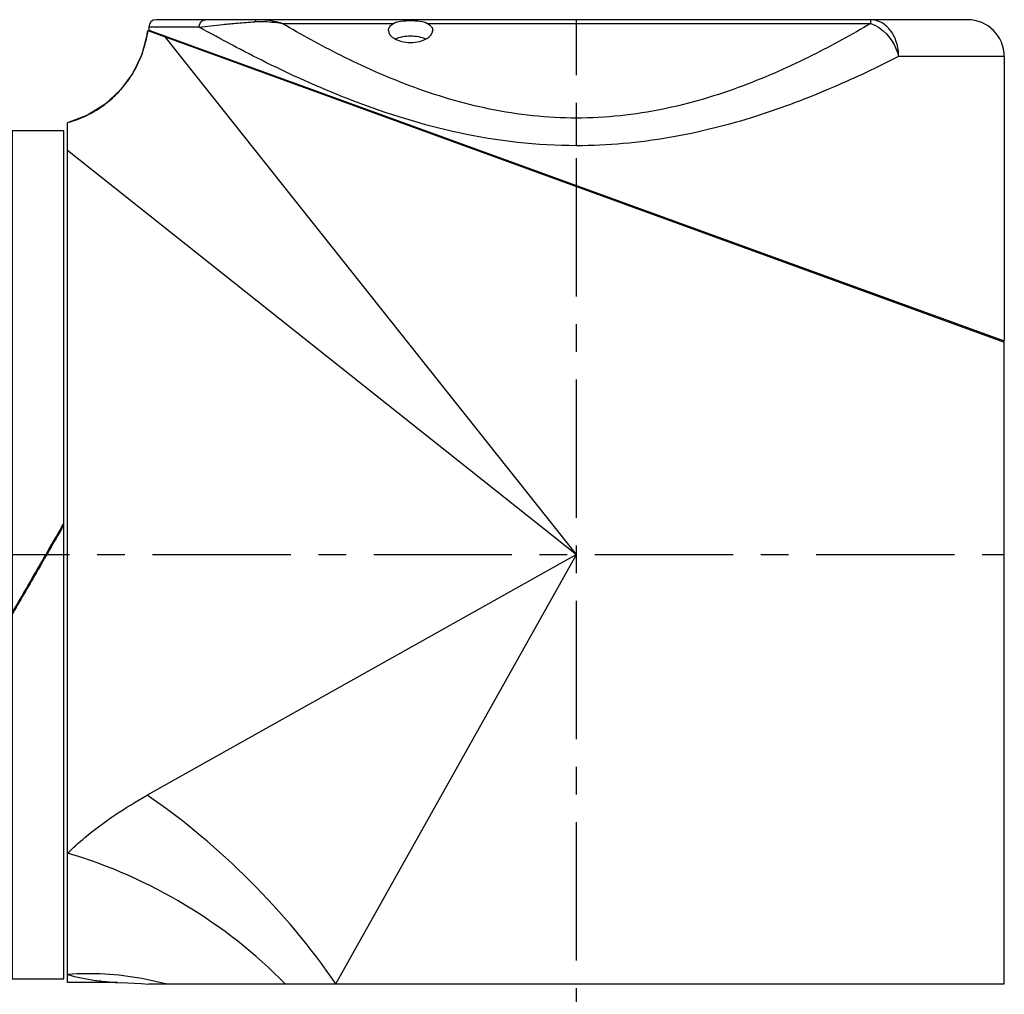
# Model space of a CAD drawing. Header units: millimetres. Extents: x 12 to 2508, y 25 to 1770.
# Tile 11 of 57: x 1514 to 1648, y 465 to 598. Entities that reach past the tile are written whole.
import ezdxf

# ---------------------------------------------------------------- set-up
doc = ezdxf.new("R2010")
doc.units = ezdxf.units.MM
doc.linetypes.add('CENTER', pattern=[0.6, 0.375, -0.075, 0.075, -0.075])
for name, color, linetype in [('COVER_M_PBL34', 7, 'Continuous'), ('HOLDER_M_PBL27', 7, 'Continuous'), ('MODULE_M_ABL26', 7, 'Continuous'), ('new_view_6_VBL0', 7, 'Continuous'), ('RING_M_PBL29', 7, 'Continuous')]:
    doc.layers.add(name, color=color, linetype=linetype)

# ---------------------------------------------------------------- blocks, each defined once
blk = doc.blocks.new('HOLDER_M_PBL27', base_point=(2224.52, 844.02))
at = {"layer": 'HOLDER_M_PBL27', "color": 7}
for p, q in [((2171.89, 908.64), (2288.02, 866.4)), ((2161.02, 779.6), (2161.02, 896.14)), ((2288.02, 779.4), (2288.02, 866.4)), ((2167.76, 779.6), (2161.02, 779.6)), ((2172.04, 779.4), (2288.02, 779.4))]:
    blk.add_line(p, q, dxfattribs=at)
at = {"layer": 'HOLDER_M_PBL27', "color": 2}
for p, q in [((2230.02, 837.6), (2174.25, 907.78)), ((2161.02, 892.42), (2230.02, 837.6)), ((2230.02, 837.6), (2171.82, 804.98)), ((2197.4, 779.4), (2230.02, 837.6))]:
    blk.add_line(p, q, dxfattribs=at)
at = {"layer": 'HOLDER_M_PBL27', "color": 7}
for points in [[(2171.89, 908.64), (2171.81, 908.12), (2171.09, 905.4), (2169.86, 902.85), (2168.18, 900.58), (2166.11, 898.67), (2163.71, 897.17), (2161.02, 896.14)], [(2167.76, 779.6), (2169.2, 779.57), (2171.01, 779.48), (2172.04, 779.39)]]:
    blk.add_lwpolyline(points, dxfattribs=at)
at = {"layer": 'HOLDER_M_PBL27', "color": 2}
for centre, radius, start, end in [((2157, 910.6), 15.02, 345.4846, 352.5081), ((2157.01, 910.6), 15, 340.5411, 345.4889), ((2157.01, 910.6), 15, 334.8519, 340.5335), ((2157.02, 910.6), 15, 329.6609, 334.8517), ((2157, 910.61), 15.03, 323.7221, 329.6549), ((2157.02, 910.59), 14.99, 318.74, 323.7226), ((2157, 910.61), 15.02, 312.1857, 318.7315), ((2157.01, 910.61), 15.02, 299.9503, 307.7276), ((2157.02, 910.6), 15, 307.7356, 312.1862), ((2157, 910.64), 15.04, 285.6821, 296.6662), ((2157.03, 910.57), 14.97, 296.6779, 299.9475), ((2157.04, 910.51), 14.91, 285.4656, 285.6672)]:
    blk.add_arc(centre, radius, start, end, dxfattribs=at)
for points, knots in [([(2161.02, 797.13), (2161.77, 797.87), (2165.09, 800.85), (2168.85, 803.32), (2171.82, 804.98)], [0, 0, 0, 0, 0.236441, 1, 1, 1, 1]), ([(2197.4, 779.4), (2193.99, 784.39), (2186.12, 793.7), (2176.82, 801.56), (2171.82, 804.98)], [0, 0, 0, 0, 0.499996, 1, 1, 1, 1]), ([(2190.51, 779.4), (2186.5, 783.53), (2177.27, 790.73), (2166.59, 795.5), (2161.02, 797.13)], [0, 0, 0, 0, 0.498053, 1, 1, 1, 1]), ([(2174.32, 779.4), (2173.25, 779.69), (2168.89, 780.67), (2164.37, 780.92), (2161.02, 780.69)], [0, 0, 0, 0, 0.248874, 1, 1, 1, 1]), ([(2161.02, 780.69), (2162.24, 780.31), (2164.12, 779.94), (2166.39, 779.7), (2167.38, 779.61), (2167.75, 779.6)], [0, 0, 0, 0, 0.560649, 0.837663, 1, 1, 1, 1])]:
    blk.add_open_spline(points, degree=3, knots=knots, dxfattribs=at)
blk = doc.blocks.new('COVER_M_PBL34', base_point=(2230.02, 888.35))
at = {"layer": 'COVER_M_PBL34', "color": 7}
for p, q in [((2283.02, 910.1), (2173.02, 910.1)), ((2172.01, 908.7), (2288.02, 866.59)), ((2172.02, 909.1), (2172.02, 908.7)), ((2174.12, 907.93), (2174.12, 907.83)), ((2288.02, 905.1), (2288.02, 866.6)), ((2285.92, 867.36), (2285.92, 867.16))]:
    blk.add_line(p, q, dxfattribs=at)
at = {"layer": 'COVER_M_PBL34', "color": 2}
for p, q in [((2190.1, 909.6), (2205.21, 909.6)), ((2209.82, 909.6), (2269.93, 909.6)), ((2269.93, 909.6), (2269.93, 910.1)), ((2178.86, 909.1), (2172.02, 909.1)), ((2288.02, 905.1), (2273.69, 905.1)), ((2230.02, 893.02), (2230.02, 896.77))]:
    blk.add_line(p, q, dxfattribs=at)
at = {"layer": 'COVER_M_PBL34', "color": 7}
for centre, radius, start, end in [((2173.02, 909.1), 1, 90, 180), ((2283.02, 905.1), 5, 0, 90)]:
    blk.add_arc(centre, radius, start, end, dxfattribs=at)
at = {"layer": 'COVER_M_PBL34', "color": 2}
for points, knots in [([(2178.86, 909.1), (2178.86, 909.35), (2179.02, 909.85), (2179.52, 910.1), (2179.75, 910.1)], [0, 0, 0, 0, 0.522054, 1, 1, 1, 1]), ([(2178.86, 909.1), (2179.92, 909.23), (2181.65, 909.42), (2184.17, 909.64), (2185.62, 909.78), (2186.4, 909.82)], [0, 0, 0, 0, 0.422817, 0.689972, 1, 1, 1, 1]), ([(2186.75, 910.1), (2186.71, 910.1), (2186.56, 910.07), (2186.45, 909.93), (2186.4, 909.82)], [0, 0, 0, 0, 0.21254, 1, 1, 1, 1]), ([(2186.4, 909.82), (2186.7, 909.84), (2187.94, 909.88), (2189.18, 909.76), (2190.1, 909.6)], [0, 0, 0, 0, 0.24508, 1, 1, 1, 1]), ([(2190.1, 909.6), (2189.82, 909.67), (2188.72, 909.95), (2187.59, 910.1), (2186.75, 910.1)], [0, 0, 0, 0, 0.258282, 1, 1, 1, 1]), ([(2230.02, 896.77), (2226.07, 896.77), (2218.35, 897.6), (2207.66, 900.81), (2198.34, 904.97), (2192.69, 908.07), (2190.1, 909.6)], [0, 0, 0, 0, 0.279152, 0.544664, 0.787397, 1, 1, 1, 1]), ([(2269.93, 909.6), (2267.34, 908.07), (2261.7, 904.97), (2252.38, 900.81), (2241.68, 897.6), (2233.96, 896.77), (2230.02, 896.77)], [0, 0, 0, 0, 0.212603, 0.455336, 0.72085, 1, 1, 1, 1]), ([(2273.7, 905.1), (2273.7, 905.74), (2273.51, 907), (2272.72, 908.64), (2271.48, 909.8), (2270.43, 910.1), (2269.93, 910.1)], [0, 0, 0, 0, 0.281465, 0.545622, 0.783188, 1, 1, 1, 1]), ([(2269.93, 909.59), (2270.37, 909.44), (2272.15, 908.47), (2273.34, 906.59), (2273.69, 905.1)], [0, 0, 0, 0, 0.232921, 1, 1, 1, 1]), ([(2230.02, 893.02), (2224.68, 893.02), (2214.34, 894.21), (2200.31, 898.59), (2188.68, 903.78), (2181.84, 907.43), (2178.86, 909.1)], [0, 0, 0, 0, 0.295429, 0.570938, 0.811157, 1, 1, 1, 1]), ([(2273.69, 905.1), (2270.79, 903.62), (2264.48, 900.64), (2254.17, 896.72), (2242.53, 893.77), (2234.24, 893.02), (2230.02, 893.02)], [0, 0, 0, 0, 0.213818, 0.457498, 0.722693, 1, 1, 1, 1])]:
    blk.add_open_spline(points, degree=3, knots=knots, dxfattribs=at)
at = {"layer": 'COVER_M_PBL34', "color": 7}
for points, knots in [([(2204.52, 908.64), (2204.52, 908.82), (2204.68, 909.23), (2205.01, 909.48), (2205.21, 909.6)], [0, 0, 0, 0, 0.44005, 1, 1, 1, 1]), ([(2205.21, 909.6), (2205.52, 909.77), (2206.31, 909.94), (2207.52, 909.99), (2208.73, 909.94), (2209.52, 909.77), (2209.82, 909.6)], [0, 0, 0, 0, 0.225535, 0.499968, 0.774416, 1, 1, 1, 1]), ([(2209.82, 909.6), (2210.02, 909.48), (2210.36, 909.23), (2210.52, 908.82), (2210.52, 908.64)], [0, 0, 0, 0, 0.559952, 1, 1, 1, 1]), ([(2204.52, 908.64), (2204.52, 908.18), (2205.23, 907.49), (2206.35, 907.11), (2207.52, 906.96), (2208.69, 907.11), (2209.81, 907.49), (2210.52, 908.18), (2210.52, 908.64)], [0, 0, 0, 0, 0.188158, 0.331957, 0.50012, 0.668195, 0.811908, 1, 1, 1, 1]), ([(2205.44, 907.49), (2206.08, 907.79), (2207.52, 908), (2208.97, 907.79), (2209.6, 907.49)], [0, 0, 0, 0, 0.50051, 1, 1, 1, 1])]:
    blk.add_open_spline(points, degree=3, knots=knots, dxfattribs=at)
blk = doc.blocks.new('MODULE_M_ABL26', base_point=(2224.52, 844.75))
at = {"layer": 'COVER_M_PBL34'}
blk.add_blockref('COVER_M_PBL34', (2230.02, 888.35), dxfattribs=at)
at = {"layer": 'HOLDER_M_PBL27'}
blk.add_blockref('HOLDER_M_PBL27', (2224.52, 844.02), dxfattribs=at)
blk = doc.blocks.new('RING_M_PBL29', base_point=(2157.02, 837.6))
at = {"layer": 'RING_M_PBL29', "color": 7}
for p, q in [((2153.52, 895.1), (2160.52, 895.1)), ((2153.52, 895.1), (2153.52, 780.1)), ((2160.52, 780.1), (2160.52, 895.1)), ((2160.43, 841.69), (2160.52, 841.84)), ((2160.49, 841.66), (2160.52, 841.7)), ((2156.97, 835.54), (2157.02, 835.63)), ((2157.02, 835.57), (2156.99, 835.52)), ((2153.52, 829.58), (2153.58, 829.69)), ((2153.6, 829.68), (2153.52, 829.53)), ((2153.52, 780.1), (2160.52, 780.1))]:
    blk.add_line(p, q, dxfattribs=at)
for points in [[(2156.9, 835.57), (2158.08, 837.61), (2159.26, 839.65), (2160.43, 841.69)], [(2157.02, 835.63), (2158.18, 837.64), (2159.34, 839.65), (2160.49, 841.66)], [(2160.52, 841.64), (2159.35, 839.62), (2158.19, 837.6), (2157.02, 835.57)], [(2153.52, 829.73), (2154.65, 831.67), (2155.78, 833.62), (2156.9, 835.57)], [(2153.58, 829.69), (2154.71, 831.64), (2155.84, 833.59), (2156.97, 835.54)], [(2156.99, 835.52), (2155.86, 833.57), (2154.73, 831.62), (2153.6, 829.68)]]:
    blk.add_open_spline(points, degree=3, dxfattribs=at)
blk = doc.blocks.new('NEW_VIEW_6_VBL0', base_point=(2193.09, 1219.57))
at = {"layer": 'MODULE_M_ABL26'}
blk.add_blockref('MODULE_M_ABL26', (2224.52, 844.75), dxfattribs=at)
at = {"layer": 'RING_M_PBL29'}
blk.add_blockref('RING_M_PBL29', (2157.02, 837.6), dxfattribs=at)

msp = doc.modelspace()

# ---------------------------------------------------------------- linework, layer by layer
at = {"color": 1, "linetype": 'CENTER', "ltscale": 50}
for p, q in [((1590, 380.07), (1590, 597.57)), ((1382.5, 525.07), (1648, 525.07))]:
    msp.add_line(p, q, dxfattribs=at)

# ---------------------------------------------------------------- block references
at = {"layer": 'new_view_6_VBL0'}
msp.add_blockref('NEW_VIEW_6_VBL0', (1553.07, 907.04), dxfattribs=at)

doc.saveas('drawing.dxf')
